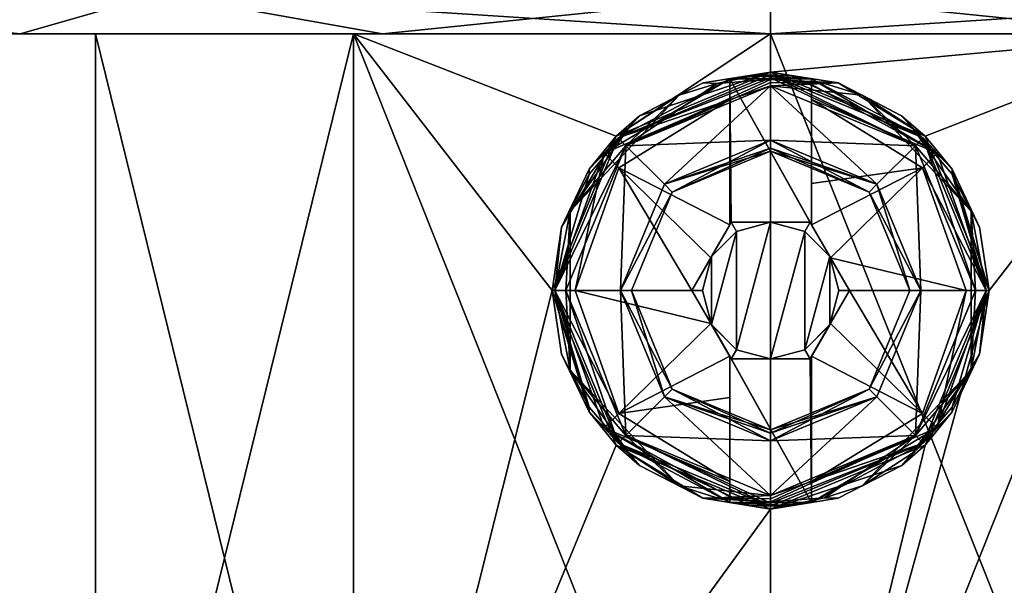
# Model space of a CAD drawing. Header units: metres. Extents: x -128 to 144, y -23 to 81.
# Tile 7 of 24: x -90 to -72, y 60 to 71. Entities that reach past the tile are written whole.
import ezdxf

# ---------------------------------------------------------------- set-up
doc = ezdxf.new("R2010")
doc.units = ezdxf.units.M
doc.layers.add('solid_AVA_2_0_CH', color=7, linetype='CONTINUOUS')

msp = doc.modelspace()

# ---------------------------------------------------------------- linework, layer by layer
at = {"layer": 'solid_AVA_2_0_CH'}
for points in [[(-97.195435, 71.032234, -20.695436), (-87.700287, 71.032234, -27.03989), (-95.940811, 70.300003, -19.450062)], [(-97.195435, 71.032234, 20.695436), (-95.940788, 70.300003, 19.450081), (-90.242393, 70.300003, 23.820089)], [(-87.700287, 71.032234, 27.03989), (-97.195435, 71.032234, 20.695436), (-90.242393, 70.300003, 23.820089)], [(-87.700287, 71.032234, -27.03989), (-90.242416, 70.300003, -23.820076), (-95.940811, 70.300003, -19.450062)], [(-87.700287, 71.032234, -27.03989), (-83.607521, 70.300003, -26.565639), (-90.242416, 70.300003, -23.820076)], [(-87.700287, 71.032234, 27.03989), (-90.242393, 70.300003, 23.820089), (-83.607491, 70.300003, 26.565647)], [(-87.700287, 71.032234, -27.03989), (-76.5, 71.032234, -29.267767), (-83.607521, 70.300003, -26.565639)], [(-87.700287, 71.032234, 27.03989), (-83.607491, 70.300003, 26.565647), (-76.5, 70.300003, 27.5)], [(-76.5, 71.032234, 29.267767), (-87.700287, 71.032234, 27.03989), (-76.5, 70.300003, 27.5)], [(-76.5, 71.032234, -29.267767), (-76.5, 70.300003, -27.5), (-83.607521, 70.300003, -26.565639)], [(-65.299713, 71.032234, -27.03989), (-69.392509, 70.300003, -26.565647), (-76.5, 70.300003, -27.5)], [(-65.299713, 71.032234, -27.03989), (-76.5, 70.300003, -27.5), (-76.5, 71.032234, -29.267767)], [(-76.5, 71.032234, 29.267767), (-76.5, 70.300003, 27.5), (-69.392479, 70.300003, 26.565639)], [(-65.299713, 71.032234, 27.03989), (-76.5, 71.032234, 29.267767), (-69.392479, 70.300003, 26.565639)], [(-95.940788, 70.300003, 19.450081), (-95.940811, 70.300003, -19.450062), (-90.242416, 70.300003, -23.820076)], [(-90.242393, 70.300003, 23.820089), (-95.940788, 70.300003, 19.450081), (-90.242416, 70.300003, -23.820076)], [(-88.863739, 70.300003, -4.017204), (-90.242416, 70.300003, -23.820076), (-83.607521, 70.300003, -26.565639)], [(-88.863739, 70.300003, -4.017204), (-90.242393, 70.300003, 23.820089), (-90.242416, 70.300003, -23.820076)], [(-84.141197, 70.300003, 10.517225), (-83.607491, 70.300003, 26.565647), (-90.242393, 70.300003, 23.820089)], [(-88.863739, 70.300003, 4.017204), (-84.141197, 70.300003, 10.517225), (-90.242393, 70.300003, 23.820089)], [(-88.863739, 70.300003, -4.017204), (-88.863739, 70.300003, 4.017204), (-90.242393, 70.300003, 23.820089)], [(-84.141197, 70.300003, -10.517225), (-84.141228, 51.099998, -10.517208), (-88.863739, 51.099998, -4.017215)], [(-88.863739, 70.300003, -4.017204), (-88.863739, 51.099998, -4.017215), (-88.863739, 51.099998, 4.017215)], [(-84.141197, 70.300003, -10.517225), (-88.863739, 51.099998, -4.017215), (-88.863739, 70.300003, -4.017204)], [(-88.863739, 70.300003, 4.017204), (-88.863739, 51.099998, 4.017215), (-84.141228, 51.099998, 10.517208)], [(-88.863739, 70.300003, -4.017204), (-88.863739, 51.099998, 4.017215), (-88.863739, 70.300003, 4.017204)], [(-88.863739, 70.300003, 4.017204), (-84.141228, 51.099998, 10.517208), (-84.141197, 70.300003, 10.517225)], [(-84.141197, 70.300003, -10.517225), (-88.863739, 70.300003, -4.017204), (-83.607521, 70.300003, -26.565639)], [(-84.141197, 70.300003, -10.517225), (-80.5, 65.599998, -12.369317), (-84.141228, 51.099998, -10.517208)], [(-84.141197, 70.300003, 10.517225), (-84.141228, 51.099998, 10.517208), (-76.5, 51.099998, 13)], [(-84.141197, 70.300003, 10.517225), (-76.5, 51.099998, 13), (-76.5, 70.300003, 13)], [(-84.141197, 70.300003, -10.517225), (-79.329147, 68.427711, -12.688417), (-80.5, 65.599998, -12.369317)], [(-84.141197, 70.300003, -10.517225), (-76.5, 70.300003, -13), (-79.329147, 68.427711, -12.688417)], [(-84.141197, 70.300003, -10.517225), (-83.607521, 70.300003, -26.565639), (-76.5, 70.300003, -27.5)], [(-84.141197, 70.300003, -10.517225), (-76.5, 70.300003, -27.5), (-76.5, 70.300003, -13)], [(-84.141197, 70.300003, 10.517225), (-76.5, 70.300003, 13), (-83.607491, 70.300003, 26.565647)], [(-76.5, 70.300003, 13), (-76.5, 70.300003, 27.5), (-83.607491, 70.300003, 26.565647)], [(-76.5, 70.300003, -13), (-76.5, 69.599998, -13), (-79.329147, 68.427711, -12.688417)], [(-68.858803, 70.300003, -10.517225), (-68.858772, 51.099998, -10.517208), (-76.5, 51.099998, -13)], [(-68.858803, 70.300003, -10.517225), (-76.5, 51.099998, -13), (-72.5, 65.599998, -12.369317)], [(-76.5, 70.300003, 13), (-76.5, 51.099998, 13), (-68.858772, 51.099998, 10.517208)], [(-76.5, 70.300003, 13), (-68.858772, 51.099998, 10.517208), (-68.858803, 70.300003, 10.517225)], [(-68.858803, 70.300003, -10.517225), (-73.670868, 68.427711, -12.68842), (-76.5, 69.599998, -13)], [(-68.858803, 70.300003, -10.517225), (-76.5, 69.599998, -13), (-76.5, 70.300003, -13)], [(-76.5, 70.300003, -13), (-76.5, 70.300003, -27.5), (-69.392509, 70.300003, -26.565647)], [(-68.858803, 70.300003, 10.517225), (-69.392479, 70.300003, 26.565639), (-76.5, 70.300003, 27.5)], [(-76.5, 70.300003, 13), (-68.858803, 70.300003, 10.517225), (-76.5, 70.300003, 27.5)], [(-68.858803, 70.300003, -10.517225), (-76.5, 70.300003, -13), (-69.392509, 70.300003, -26.565647)], [(-68.858803, 70.300003, -10.517225), (-72.5, 65.599998, -12.369317), (-73.670868, 68.427711, -12.68842)], [(-77.25, 69.478142, -12.051724), (-77.25, 69.098282, -12.535121), (-79.546722, 68.11396, -12.051724)], [(-77.25, 69.478142, -11.5), (-79.546722, 68.11396, -12.051724), (-79.293076, 68.393066, -10.9)], [(-77.25, 69.478142, -11.5), (-77.25, 69.478142, -12.051724), (-79.546722, 68.11396, -12.051724)], [(-79.329147, 68.427711, -12.688417), (-76.5, 69.599998, -13), (-78.899261, 68.800552, -8.324747)], [(-77.25, 69.478142, -11.5), (-79.293076, 68.393066, -10.9), (-76.5, 69.550003, -10.9)], [(-76.5, 69.491425, -10.758578), (-76.5, 69.550003, -10.9), (-79.293076, 68.393066, -10.9)], [(-76.5, 69.491425, -10.758578), (-79.293076, 68.393066, -10.9), (-76.5, 69.349998, -10.7)], [(-76.5, 69.410347, -8.69068), (-79.151093, 68.252205, -8.7), (-76.5, 69.465065, -8.663587)], [(-77.484413, 69.393005, -8.607477), (-76.5, 69.465065, -8.663587), (-79.151093, 68.252205, -8.7)], [(-76.5, 69.599998, -13), (-77.739014, 69.403267, -8.574532), (-78.899261, 68.800552, -8.324747)], [(-76.5, 69.599998, -13), (-76.5, 69.599998, -8.663588), (-77.739014, 69.403267, -8.574532)], [(-77.484413, 69.393005, -8.607477), (-77.739014, 69.403267, -8.574532), (-76.5, 69.599998, -8.663588)], [(-77.484413, 69.393005, -8.607477), (-76.5, 69.599998, -8.663588), (-76.5, 69.465065, -8.663587)], [(-76.876717, 69.531998, -11.5), (-77.25, 69.478142, -11.5), (-76.5, 69.550003, -10.9)], [(-75.75, 69.478142, -11.5), (-77.25, 69.478142, -11.5), (-76.876717, 69.531998, -11.5)], [(-77.25, 69.373535, -12.355234), (-77.25, 69.098282, -12.535121), (-77.25, 69.478142, -12.051724)], [(-77.25, 66.800964, -11.5), (-77.25, 69.478142, -12.051724), (-77.25, 69.478142, -11.5)], [(-77.25, 69.373535, -12.355234), (-77.25, 69.478142, -12.051724), (-77.25, 66.800964, -11.5)], [(-75.75, 66.800964, -11.5), (-77.25, 69.478142, -11.5), (-75.75, 69.478142, -11.5)], [(-77.25, 66.800964, -11.5), (-77.25, 69.478142, -11.5), (-77.221687, 66.849998, -11.5)], [(-75.778313, 66.849998, -11.5), (-77.221687, 66.849998, -11.5), (-77.25, 69.478142, -11.5)], [(-75.75, 66.800964, -11.5), (-75.778313, 66.849998, -11.5), (-77.25, 69.478142, -11.5)], [(-76.5, 69.550003, -11.5), (-76.876717, 69.531998, -11.5), (-76.5, 69.550003, -10.9)], [(-76.123283, 69.531998, -11.5), (-76.876717, 69.531998, -11.5), (-76.5, 69.550003, -11.5)], [(-75.75, 69.478142, -11.5), (-76.876717, 69.531998, -11.5), (-76.123283, 69.531998, -11.5)], [(-73.670868, 68.427711, -12.68842), (-75.260994, 69.403267, -8.574533), (-76.5, 69.599998, -8.663588)], [(-76.5, 69.465065, -8.663587), (-76.5, 69.599998, -8.663588), (-75.260994, 69.403267, -8.574533)], [(-76.5, 69.599998, -13), (-73.670868, 68.427711, -12.68842), (-76.5, 69.599998, -8.663588)], [(-73.706924, 68.393066, -10.9), (-76.5, 69.550003, -11.5), (-76.5, 69.550003, -10.9)], [(-73.706924, 68.393066, -10.9), (-76.5, 69.550003, -10.9), (-73.8489, 68.252205, -10.7)], [(-76.5, 69.491425, -10.758578), (-73.8489, 68.252205, -10.7), (-76.5, 69.550003, -10.9)], [(-76.123283, 69.531998, -11.5), (-76.5, 69.550003, -11.5), (-73.706924, 68.393066, -10.9)], [(-76.5, 69.491425, -10.758578), (-76.5, 69.349998, -10.7), (-73.8489, 68.252205, -10.7)], [(-76.5, 69.465065, -8.663587), (-75.260994, 69.403267, -8.574533), (-75.515488, 69.392982, -8.607466)], [(-76.5, 69.410347, -8.69068), (-76.5, 69.465065, -8.663587), (-75.515488, 69.392982, -8.607466)], [(-75.75, 69.478142, -11.5), (-76.123283, 69.531998, -11.5), (-73.706924, 68.393066, -10.9)], [(-75.75, 69.478142, -11.5), (-75.75, 69.098282, -12.535121), (-75.75, 67.560387, -12.841763)], [(-75.75, 69.373535, -12.355234), (-75.75, 69.098282, -12.535121), (-75.75, 69.478142, -11.5)], [(-75.75, 69.478142, -11.5), (-75.75, 67.560387, -12.841763), (-75.75, 66.800964, -12.928216)], [(-75.75, 66.800964, -11.5), (-75.75, 69.478142, -11.5), (-75.75, 66.800964, -12.928216)], [(-75.75, 69.478142, -12.051724), (-75.75, 69.478142, -11.5), (-73.706924, 68.393066, -10.9)], [(-73.453278, 68.11396, -12.051724), (-75.75, 69.478142, -12.051724), (-73.706924, 68.393066, -10.9)], [(-75.75, 69.373535, -12.355234), (-75.75, 69.478142, -11.5), (-75.75, 69.478142, -12.051724)], [(-75.75, 69.373535, -12.355234), (-75.75, 69.478142, -12.051724), (-73.453278, 68.11396, -12.051724)], [(-79.151093, 68.252213, -10.7), (-76.5, 69.349998, -10.7), (-79.293076, 68.393066, -10.9)], [(-76.5, 69.410347, -8.69068), (-76.5, 69.349998, -8.7), (-79.151093, 68.252205, -8.7)], [(-77.484413, 69.393005, -8.607477), (-79.151093, 68.252205, -8.7), (-78.175629, 69.176979, -8.5)], [(-76.5, 68.349998, -10.7), (-76.5, 69.349998, -10.7), (-79.151093, 68.252213, -10.7)], [(-78.44426, 67.54483, -8.7), (-79.151093, 68.252205, -8.7), (-76.5, 69.349998, -8.7)], [(-78.175629, 69.176979, -8.5), (-78.899261, 68.800552, -8.324747), (-77.739014, 69.403267, -8.574532)], [(-76.5, 68.349998, -8.7), (-78.44426, 67.54483, -8.7), (-76.5, 69.349998, -8.7)], [(-77.484413, 69.393005, -8.607477), (-78.175629, 69.176979, -8.5), (-77.739014, 69.403267, -8.574532)], [(-77.25, 69.373535, -12.355234), (-77.25, 66.800964, -11.5), (-77.25, 69.098282, -12.535121)], [(-76.5, 69.410347, -8.69068), (-75.515488, 69.392982, -8.607466), (-76.5, 69.349998, -8.7)], [(-75.515488, 69.392982, -8.607466), (-74.824371, 69.176979, -8.5), (-76.5, 69.349998, -8.7)], [(-73.848907, 68.252205, -8.7), (-76.5, 69.349998, -8.7), (-74.824371, 69.176979, -8.5)], [(-74.55574, 67.54483, -10.7), (-73.8489, 68.252205, -10.7), (-76.5, 69.349998, -10.7)], [(-76.5, 68.349998, -10.7), (-74.55574, 67.54483, -10.7), (-76.5, 69.349998, -10.7)], [(-76.5, 68.349998, -8.7), (-76.5, 69.349998, -8.7), (-73.848907, 68.252205, -8.7)], [(-75.75, 69.373535, -12.355234), (-73.453278, 68.11396, -12.051724), (-75.75, 69.098282, -12.535121)], [(-75.515488, 69.392982, -8.607466), (-75.260994, 69.403267, -8.574533), (-74.824371, 69.176979, -8.5)], [(-73.670868, 68.427711, -12.68842), (-74.100731, 68.800552, -8.324746), (-75.260994, 69.403267, -8.574533)], [(-74.824371, 69.176979, -8.5), (-75.260994, 69.403267, -8.574533), (-74.100731, 68.800552, -8.324746)], [(-79.096306, 68.576859, -8.265404), (-78.175629, 69.176979, -8.5), (-80.171776, 67.056213, -8.5)], [(-79.151093, 68.252205, -8.7), (-80.171776, 67.056213, -8.5), (-78.175629, 69.176979, -8.5)], [(-79.546722, 68.11396, -12.051724), (-77.25, 69.098282, -12.535121), (-79.282433, 67.849129, -12.535121)], [(-77.25, 66.800964, -12.928216), (-79.282433, 67.849129, -12.535121), (-77.25, 69.098282, -12.535121)], [(-79.096306, 68.576859, -8.265404), (-78.899261, 68.800552, -8.324747), (-78.175629, 69.176979, -8.5)], [(-77.25, 67.560387, -12.841763), (-77.25, 66.800964, -12.928216), (-77.25, 69.098282, -12.535121)], [(-77.25, 66.800964, -11.5), (-77.25, 67.560387, -12.841763), (-77.25, 69.098282, -12.535121)], [(-75.75, 67.560387, -12.841763), (-75.75, 69.098282, -12.535121), (-73.717567, 67.849129, -12.535121)], [(-73.453278, 68.11396, -12.051724), (-73.717567, 67.849129, -12.535121), (-75.75, 69.098282, -12.535121)], [(-74.824371, 69.176979, -8.5), (-74.100731, 68.800552, -8.324746), (-73.903687, 68.576851, -8.265402)], [(-72.828224, 67.056213, -8.5), (-74.824371, 69.176979, -8.5), (-73.903687, 68.576851, -8.265402)], [(-73.848907, 68.252205, -8.7), (-74.824371, 69.176979, -8.5), (-72.828224, 67.056213, -8.5)], [(-79.329147, 68.427711, -12.688417), (-78.899261, 68.800552, -8.324747), (-79.825317, 67.82312, -8)], [(-79.096306, 68.576859, -8.265404), (-79.825317, 67.82312, -8), (-78.899261, 68.800552, -8.324747)], [(-73.670868, 68.427711, -12.68842), (-73.174683, 67.82312, -8), (-74.100731, 68.800552, -8.324746)], [(-73.903687, 68.576851, -8.265402), (-74.100731, 68.800552, -8.324746), (-73.174683, 67.82312, -8)], [(-79.825317, 67.73185, -8), (-79.096306, 68.576859, -8.265404), (-80.171776, 67.056213, -8.5)], [(-79.825317, 67.73185, -8), (-79.825317, 67.82312, -8), (-79.096306, 68.576859, -8.265404)], [(-73.903687, 68.576851, -8.265402), (-73.174683, 67.82312, -8), (-73.174683, 67.73185, -8)], [(-72.828224, 67.056213, -8.5), (-73.903687, 68.576851, -8.265402), (-73.174683, 67.73185, -8)], [(-79.329147, 68.427711, -12.688417), (-80.5, 65.599998, -8), (-80.5, 65.599998, -12.369317)], [(-80.327614, 66.76162, -8), (-80.5, 65.599998, -8), (-79.329147, 68.427711, -12.688417)], [(-80.449997, 65.599998, -12.051724), (-80.449997, 65.599998, -10.9), (-79.293076, 68.393066, -10.9)], [(-79.151093, 68.252213, -10.7), (-79.293076, 68.393066, -10.9), (-80.449997, 65.599998, -10.9)], [(-79.546722, 68.11396, -12.051724), (-80.449997, 65.599998, -12.051724), (-79.293076, 68.393066, -10.9)], [(-80.327614, 66.76162, -8), (-79.329147, 68.427711, -12.688417), (-79.825317, 67.82312, -8)], [(-78.44426, 67.54483, -10.7), (-76.5, 68.349998, -10.7), (-79.151093, 68.252213, -10.7)], [(-76.5, 68.20858, -10.641421), (-76.5, 68.349998, -10.7), (-78.44426, 67.54483, -10.7)], [(-76.5, 68.349998, -8.7), (-78.303123, 67.403122, -8.9), (-78.44426, 67.54483, -8.7)], [(-76.5, 68.20858, -8.758578), (-78.303123, 67.403122, -8.9), (-76.5, 68.349998, -8.7)], [(-74.696877, 67.403122, -10.5), (-74.55574, 67.54483, -10.7), (-76.5, 68.349998, -10.7)], [(-76.5, 68.20858, -10.641421), (-74.696877, 67.403122, -10.5), (-76.5, 68.349998, -10.7)], [(-74.555725, 67.544815, -8.7), (-76.5, 68.349998, -8.7), (-73.848907, 68.252205, -8.7)], [(-76.5, 68.20858, -8.758578), (-76.5, 68.349998, -8.7), (-74.555725, 67.544815, -8.7)], [(-73.706924, 68.393066, -10.9), (-73.8489, 68.252205, -10.7), (-72.75, 65.599991, -10.7)], [(-73.706924, 68.393066, -10.9), (-72.75, 65.599991, -10.7), (-72.550003, 65.599998, -10.9)], [(-73.453278, 68.11396, -12.051724), (-73.706924, 68.393066, -10.9), (-72.550003, 65.599998, -10.9)], [(-73.670868, 68.427711, -12.68842), (-72.5, 65.599998, -12.369317), (-73.174683, 67.82312, -8)], [(-79.151093, 68.252213, -10.7), (-80.449997, 65.599998, -10.9), (-80.25, 65.600006, -10.7)], [(-79.25, 65.599998, -10.7), (-79.151093, 68.252213, -10.7), (-80.25, 65.600006, -10.7)], [(-80.25, 65.599998, -8.7), (-80.171776, 67.056213, -8.5), (-79.151093, 68.252205, -8.7)], [(-79.25, 65.600014, -8.7), (-80.25, 65.599998, -8.7), (-79.151093, 68.252205, -8.7)], [(-79.25, 65.599998, -10.7), (-78.44426, 67.54483, -10.7), (-79.151093, 68.252213, -10.7)], [(-78.44426, 67.54483, -8.7), (-79.25, 65.600014, -8.7), (-79.151093, 68.252205, -8.7)], [(-76.5, 68.20858, -10.641421), (-78.44426, 67.54483, -10.7), (-76.5, 68.150002, -10.5)], [(-76.5, 68.20858, -8.758578), (-76.5, 68.150002, -8.9), (-78.303123, 67.403122, -8.9)], [(-76.5, 68.20858, -10.641421), (-76.5, 68.150002, -10.5), (-74.696877, 67.403122, -10.5)], [(-76.5, 68.20858, -8.758578), (-74.555725, 67.544815, -8.7), (-76.5, 68.150002, -8.9)], [(-74.55574, 67.54483, -10.7), (-73.75, 65.600006, -10.7), (-73.8489, 68.252205, -10.7)], [(-73.75, 65.599991, -8.7), (-74.555725, 67.544815, -8.7), (-73.848907, 68.252205, -8.7)], [(-73.848907, 68.252205, -8.7), (-72.828224, 67.056213, -8.5), (-72.75, 65.599998, -8.7)], [(-73.75, 65.599991, -8.7), (-73.848907, 68.252205, -8.7), (-72.75, 65.599998, -8.7)], [(-73.75, 65.600006, -10.7), (-72.75, 65.599991, -10.7), (-73.8489, 68.252205, -10.7)], [(-79.546722, 68.11396, -12.051724), (-80.077774, 65.599998, -12.535121), (-80.449997, 65.599998, -12.051724)], [(-79.546722, 68.11396, -12.051724), (-79.282433, 67.849129, -12.535121), (-80.077774, 65.599998, -12.535121)], [(-76.5, 68.150002, -10.5), (-78.44426, 67.54483, -10.7), (-78.303123, 67.403122, -10.5)], [(-76.5, 68.150002, -8.9), (-76.5, 68.150002, -10.5), (-78.303123, 67.403122, -10.5)], [(-78.303123, 67.403122, -8.9), (-76.5, 68.150002, -8.9), (-78.303123, 67.403122, -10.5)], [(-74.696877, 67.403122, -8.9), (-76.5, 68.150002, -10.5), (-76.5, 68.150002, -8.9)], [(-74.696877, 67.403122, -8.9), (-74.696877, 67.403122, -10.5), (-76.5, 68.150002, -10.5)], [(-74.696877, 67.403122, -8.9), (-76.5, 68.150002, -8.9), (-74.555725, 67.544815, -8.7)], [(-72.550003, 65.599998, -12.051724), (-73.717567, 67.849129, -12.535121), (-73.453278, 68.11396, -12.051724)], [(-72.550003, 65.599998, -12.051724), (-73.453278, 68.11396, -12.051724), (-72.550003, 65.599998, -10.9)], [(-79.825317, 67.73185, -8), (-80.327614, 66.76162, -8), (-79.825317, 67.82312, -8)], [(-77.943375, 65.599998, -12.925397), (-80.077774, 65.599998, -12.535121), (-79.282433, 67.849129, -12.535121)], [(-77.596344, 66.20108, -12.944057), (-77.943375, 65.599998, -12.925397), (-79.282433, 67.849129, -12.535121)], [(-77.25, 66.800964, -12.928216), (-77.596344, 66.20108, -12.944057), (-79.282433, 67.849129, -12.535121)], [(-75.75, 66.800964, -12.928216), (-75.75, 67.560387, -12.841763), (-73.717567, 67.849129, -12.535121)], [(-75.403656, 66.20108, -12.944057), (-75.75, 66.800964, -12.928216), (-73.717567, 67.849129, -12.535121)], [(-75.403656, 66.20108, -12.944057), (-73.717567, 67.849129, -12.535121), (-72.922226, 65.599998, -12.535121)], [(-72.550003, 65.599998, -12.051724), (-72.922226, 65.599998, -12.535121), (-73.717567, 67.849129, -12.535121)], [(-72.672386, 66.76162, -8), (-73.174683, 67.82312, -8), (-72.5, 65.599998, -12.369317)], [(-73.174683, 67.73185, -8), (-73.174683, 67.82312, -8), (-72.672386, 66.76162, -8)], [(-80.449997, 65.599998, -8), (-80.327614, 66.76162, -8), (-79.825317, 67.73185, -8)], [(-80.449997, 65.599998, -8), (-79.825317, 67.73185, -8), (-80.171776, 67.056213, -8.5)], [(-73.174683, 67.73185, -8), (-72.672386, 66.76162, -8), (-72.5, 65.599998, -8)], [(-72.550003, 65.599998, -8), (-73.174683, 67.73185, -8), (-72.5, 65.599998, -8)], [(-72.550003, 65.599998, -8), (-72.828224, 67.056213, -8.5), (-73.174683, 67.73185, -8)], [(-78.303123, 67.403122, -10.5), (-78.44426, 67.54483, -10.7), (-79.25, 65.599998, -10.7)], [(-78.44426, 67.54483, -8.7), (-78.303123, 67.403122, -8.9), (-79.25, 65.600014, -8.7)], [(-77.25, 66.800964, -11.5), (-77.25, 66.800964, -12.928216), (-77.25, 67.560387, -12.841763)], [(-73.949997, 65.599998, -10.5), (-74.55574, 67.54483, -10.7), (-74.696877, 67.403122, -10.5)], [(-74.696877, 67.403122, -8.9), (-74.555725, 67.544815, -8.7), (-73.75, 65.599991, -8.7)], [(-73.949997, 65.599998, -10.5), (-73.75, 65.600006, -10.7), (-74.55574, 67.54483, -10.7)], [(-78.303123, 67.403122, -10.5), (-79.25, 65.599998, -10.7), (-79.050003, 65.599998, -10.5)], [(-79.25, 65.600014, -8.7), (-78.303123, 67.403122, -8.9), (-79.050003, 65.599998, -8.9)], [(-78.303123, 67.403122, -8.9), (-78.303123, 67.403122, -10.5), (-79.050003, 65.599998, -10.5)], [(-79.050003, 65.599998, -8.9), (-78.303123, 67.403122, -8.9), (-79.050003, 65.599998, -10.5)], [(-74.696877, 67.403122, -8.9), (-73.75, 65.599991, -8.7), (-73.949997, 65.599998, -8.9)], [(-73.949997, 65.599998, -8.9), (-73.949997, 65.599998, -10.5), (-74.696877, 67.403122, -10.5)], [(-74.696877, 67.403122, -8.9), (-73.949997, 65.599998, -8.9), (-74.696877, 67.403122, -10.5)], [(-80.449997, 65.599998, -8), (-80.171776, 67.056213, -8.5), (-80.171776, 64.143784, -8.5)], [(-80.25, 65.599998, -8.7), (-80.171776, 64.143784, -8.5), (-80.171776, 67.056213, -8.5)], [(-72.550003, 65.599998, -8), (-72.828224, 64.143784, -8.5), (-72.828224, 67.056213, -8.5)], [(-72.75, 65.599998, -8.7), (-72.828224, 67.056213, -8.5), (-72.828224, 64.143784, -8.5)], [(-80.449997, 65.599998, -8), (-80.5, 65.599998, -8), (-80.327614, 66.76162, -8)], [(-77.221687, 66.849998, -9.5), (-77.582535, 66.224998, -9.5), (-77.943375, 65.599998, -12.925397)], [(-77.221687, 66.849998, -9.5), (-77.943375, 65.599998, -12.925397), (-77.25, 66.800964, -11.5)], [(-77.25, 66.800964, -12.928216), (-77.943375, 65.599998, -12.925397), (-77.596344, 66.20108, -12.944057)], [(-77.25, 66.800964, -11.5), (-77.943375, 65.599998, -12.925397), (-77.25, 66.800964, -12.928216)], [(-77.221687, 66.849998, -9.5), (-77.125, 66.682533, -9.5), (-77.582535, 66.224998, -9.5)], [(-77.221687, 66.849998, -9.5), (-77.25, 66.800964, -11.5), (-77.221687, 66.849998, -11.5)], [(-77.221687, 66.849998, -9.5), (-76.5, 66.849998, -9.5), (-77.125, 66.682533, -9.5)], [(-77.221687, 66.849998, -9.5), (-77.221687, 66.849998, -11.5), (-76.5, 66.849998, -9.5)], [(-75.778313, 66.849998, -9.5), (-76.5, 66.849998, -9.5), (-77.221687, 66.849998, -11.5)], [(-75.778313, 66.849998, -9.5), (-77.221687, 66.849998, -11.5), (-75.778313, 66.849998, -11.5)], [(-77.125, 66.682533, -9.5), (-76.5, 66.849998, -9.5), (-77.123962, 66.683128, -8.641086)], [(-77.12397, 64.516876, -8.641086), (-76.5, 66.849998, -8.663587), (-76.5, 64.349998, -8.663587)], [(-77.123962, 66.683128, -8.641086), (-76.5, 66.849998, -8.663587), (-77.12397, 64.516876, -8.641086)], [(-77.123962, 66.683128, -8.641086), (-76.5, 66.849998, -9.5), (-76.5, 66.849998, -8.663587)], [(-76.5, 64.349998, -8.663587), (-76.5, 66.849998, -8.663587), (-75.876038, 66.683128, -8.641086)], [(-75.875, 66.682533, -9.5), (-75.876038, 66.683128, -8.641086), (-76.5, 66.849998, -8.663587)], [(-76.5, 66.849998, -9.5), (-75.875, 66.682533, -9.5), (-76.5, 66.849998, -8.663587)], [(-75.778313, 66.849998, -9.5), (-75.875, 66.682533, -9.5), (-76.5, 66.849998, -9.5)], [(-75.778313, 66.849998, -9.5), (-75.417465, 66.224998, -9.5), (-75.875, 66.682533, -9.5)], [(-75.778313, 66.849998, -9.5), (-75.778313, 66.849998, -11.5), (-75.417465, 66.224998, -9.5)], [(-75.056625, 65.599998, -9.5), (-75.417465, 66.224998, -9.5), (-75.778313, 66.849998, -11.5)], [(-75.75, 66.800964, -11.5), (-75.056625, 65.599998, -9.5), (-75.778313, 66.849998, -11.5)], [(-75.056625, 65.599998, -12.925397), (-75.75, 66.800964, -12.928216), (-75.403656, 66.20108, -12.944057)], [(-75.75, 66.800964, -11.5), (-75.75, 66.800964, -12.928216), (-75.056625, 65.599998, -12.925397)], [(-75.75, 66.800964, -11.5), (-75.056625, 65.599998, -12.925397), (-75.056625, 65.599998, -9.5)], [(-72.672386, 66.76162, -8), (-72.5, 65.599998, -12.369317), (-72.5, 65.599998, -8)], [(-77.123962, 66.683128, -8.641086), (-77.12397, 64.516876, -8.641086), (-77.583122, 64.976021, -8.595616)], [(-77.123962, 66.683128, -8.641086), (-77.583122, 64.976021, -8.595616), (-77.583122, 66.223984, -8.595616)], [(-77.125, 66.682533, -9.5), (-77.123962, 66.683128, -8.641086), (-77.583122, 66.223984, -8.595616)], [(-77.582535, 66.224998, -9.5), (-77.125, 66.682533, -9.5), (-77.583122, 66.223984, -8.595616)], [(-76.5, 64.349998, -8.663587), (-75.876038, 66.683128, -8.641086), (-75.876045, 64.516869, -8.641087)], [(-75.876045, 64.516869, -8.641087), (-75.876038, 66.683128, -8.641086), (-75.416878, 66.223984, -8.595616)], [(-75.417465, 66.224998, -9.5), (-75.416878, 66.223984, -8.595616), (-75.876038, 66.683128, -8.641086)], [(-75.875, 66.682533, -9.5), (-75.417465, 66.224998, -9.5), (-75.876038, 66.683128, -8.641086)], [(-77.943375, 65.599998, -9.5), (-77.943375, 65.599998, -12.925397), (-77.582535, 66.224998, -9.5)], [(-77.943375, 65.599998, -9.5), (-77.582535, 66.224998, -9.5), (-77.75, 65.599998, -9.5)], [(-77.75, 65.599998, -9.5), (-77.582535, 66.224998, -9.5), (-77.583122, 66.223984, -8.595616)], [(-77.75, 65.599998, -9.5), (-77.583122, 66.223984, -8.595616), (-77.583122, 64.976021, -8.595616)], [(-75.876045, 64.516869, -8.641087), (-75.416878, 66.223984, -8.595616), (-75.416885, 64.976013, -8.595616)], [(-75.417465, 66.224998, -9.5), (-75.25, 65.599998, -9.5), (-75.416878, 66.223984, -8.595616)], [(-75.056625, 65.599998, -9.5), (-75.25, 65.599998, -9.5), (-75.417465, 66.224998, -9.5)], [(-75.25, 65.599998, -9.5), (-75.416885, 64.976013, -8.595616), (-75.416878, 66.223984, -8.595616)], [(-75.056625, 65.599998, -12.925397), (-75.403656, 66.20108, -12.944057), (-72.922226, 65.599998, -12.535121)], [(-79.329147, 62.772293, -12.688416), (-84.141228, 51.099998, -10.517208), (-80.5, 65.599998, -12.369317)], [(-80.5, 65.599998, -12.369317), (-80.327614, 64.438377, -8), (-79.825317, 63.376877, -8)], [(-79.329147, 62.772293, -12.688416), (-80.5, 65.599998, -12.369317), (-79.825317, 63.376877, -8)], [(-80.5, 65.599998, -12.369317), (-80.5, 65.599998, -8), (-80.327614, 64.438377, -8)], [(-79.825317, 63.468151, -8), (-80.327614, 64.438377, -8), (-80.5, 65.599998, -8)], [(-80.449997, 65.599998, -8), (-79.825317, 63.468151, -8), (-80.5, 65.599998, -8)], [(-80.25, 65.600006, -10.7), (-80.449997, 65.599998, -10.9), (-79.293076, 62.806931, -10.9)], [(-80.449997, 65.599998, -12.051724), (-80.077774, 65.599998, -12.535121), (-79.282433, 63.350872, -12.535121)], [(-80.449997, 65.599998, -12.051724), (-79.282433, 63.350872, -12.535121), (-79.546722, 63.08604, -12.051724)], [(-80.449997, 65.599998, -8), (-80.171776, 64.143784, -8.5), (-79.825317, 63.468151, -8)], [(-79.546722, 63.08604, -12.051724), (-79.293076, 62.806931, -10.9), (-80.449997, 65.599998, -10.9)], [(-80.449997, 65.599998, -12.051724), (-79.546722, 63.08604, -12.051724), (-80.449997, 65.599998, -10.9)], [(-79.25, 65.600014, -8.7), (-79.151093, 62.947792, -8.7), (-80.25, 65.599998, -8.7)], [(-80.25, 65.600006, -10.7), (-79.293076, 62.806931, -10.9), (-79.1511, 62.9478, -10.7)], [(-79.25, 65.599998, -10.7), (-80.25, 65.600006, -10.7), (-79.1511, 62.9478, -10.7)], [(-79.151093, 62.947792, -8.7), (-80.171776, 64.143784, -8.5), (-80.25, 65.599998, -8.7)], [(-77.596344, 64.998917, -12.944057), (-79.282433, 63.350872, -12.535121), (-80.077774, 65.599998, -12.535121)], [(-77.943375, 65.599998, -12.925397), (-77.596344, 64.998917, -12.944057), (-80.077774, 65.599998, -12.535121)], [(-79.25, 65.600014, -8.7), (-79.050003, 65.599998, -8.9), (-78.303123, 63.796883, -8.9)], [(-79.25, 65.600014, -8.7), (-78.303123, 63.796883, -8.9), (-78.444275, 63.655186, -8.7)], [(-79.25, 65.600014, -8.7), (-78.444275, 63.655186, -8.7), (-79.151093, 62.947792, -8.7)], [(-78.44426, 63.65517, -10.7), (-79.25, 65.599998, -10.7), (-79.1511, 62.9478, -10.7)], [(-79.050003, 65.599998, -10.5), (-79.25, 65.599998, -10.7), (-78.44426, 63.65517, -10.7)], [(-79.050003, 65.599998, -10.5), (-78.44426, 63.65517, -10.7), (-78.303123, 63.796883, -10.5)], [(-79.050003, 65.599998, -8.9), (-79.050003, 65.599998, -10.5), (-78.303123, 63.796883, -10.5)], [(-78.303123, 63.796883, -8.9), (-79.050003, 65.599998, -8.9), (-78.303123, 63.796883, -10.5)], [(-77.943375, 65.599998, -12.925397), (-77.25, 64.39904, -12.928216), (-77.596344, 64.998917, -12.944057)], [(-77.25, 64.39904, -11.5), (-77.25, 64.39904, -12.928216), (-77.943375, 65.599998, -12.925397)], [(-77.25, 64.39904, -11.5), (-77.943375, 65.599998, -12.925397), (-77.943375, 65.599998, -9.5)], [(-77.943375, 65.599998, -9.5), (-77.75, 65.599998, -9.5), (-77.582535, 64.974998, -9.5)], [(-77.221687, 64.349998, -11.5), (-77.943375, 65.599998, -9.5), (-77.582535, 64.974998, -9.5)], [(-77.25, 64.39904, -11.5), (-77.943375, 65.599998, -9.5), (-77.221687, 64.349998, -11.5)], [(-77.582535, 64.974998, -9.5), (-77.75, 65.599998, -9.5), (-77.583122, 64.976021, -8.595616)], [(-72.5, 65.599998, -12.369317), (-76.5, 51.099998, -13), (-73.670853, 62.772289, -12.688417)], [(-75.778313, 64.349998, -9.5), (-75.417465, 64.974998, -9.5), (-75.056625, 65.599998, -12.925397)], [(-75.778313, 64.349998, -9.5), (-75.056625, 65.599998, -12.925397), (-75.75, 64.39904, -11.5)], [(-75.75, 64.39904, -12.928216), (-75.056625, 65.599998, -12.925397), (-75.403656, 64.998917, -12.944057)], [(-75.75, 64.39904, -11.5), (-75.056625, 65.599998, -12.925397), (-75.75, 64.39904, -12.928216)], [(-75.056625, 65.599998, -9.5), (-75.056625, 65.599998, -12.925397), (-75.417465, 64.974998, -9.5)], [(-75.25, 65.599998, -9.5), (-75.417465, 64.974998, -9.5), (-75.416885, 64.976013, -8.595616)], [(-75.056625, 65.599998, -9.5), (-75.417465, 64.974998, -9.5), (-75.25, 65.599998, -9.5)], [(-75.403656, 64.998917, -12.944057), (-75.056625, 65.599998, -12.925397), (-73.717567, 63.350872, -12.535121)], [(-75.056625, 65.599998, -12.925397), (-72.922226, 65.599998, -12.535121), (-73.717567, 63.350872, -12.535121)], [(-74.696877, 63.796883, -10.5), (-74.55574, 63.655174, -10.7), (-73.75, 65.600006, -10.7)], [(-74.696877, 63.796883, -10.5), (-73.75, 65.600006, -10.7), (-73.949997, 65.599998, -10.5)], [(-73.949997, 65.599998, -8.9), (-73.75, 65.599991, -8.7), (-74.696877, 63.796883, -8.9)], [(-74.696877, 63.796883, -8.9), (-74.696877, 63.796883, -10.5), (-73.949997, 65.599998, -10.5)], [(-73.949997, 65.599998, -8.9), (-74.696877, 63.796883, -8.9), (-73.949997, 65.599998, -10.5)], [(-74.696877, 63.796883, -8.9), (-73.75, 65.599991, -8.7), (-74.55574, 63.65517, -8.7)], [(-73.75, 65.600006, -10.7), (-74.55574, 63.655174, -10.7), (-73.848907, 62.947792, -10.7)], [(-74.55574, 63.65517, -8.7), (-73.75, 65.599991, -8.7), (-73.848907, 62.947792, -8.7)], [(-73.75, 65.600006, -10.7), (-73.848907, 62.947792, -10.7), (-72.75, 65.599991, -10.7)], [(-72.75, 65.599998, -8.7), (-72.828224, 64.143784, -8.5), (-73.848907, 62.947792, -8.7)], [(-72.550003, 65.599998, -10.9), (-72.75, 65.599991, -10.7), (-73.848907, 62.947792, -10.7)], [(-72.550003, 65.599998, -10.9), (-73.848907, 62.947792, -10.7), (-73.706924, 62.806931, -10.9)], [(-73.75, 65.599991, -8.7), (-72.75, 65.599998, -8.7), (-73.848907, 62.947792, -8.7)], [(-73.453278, 63.08604, -12.051724), (-73.717567, 63.350872, -12.535121), (-72.922226, 65.599998, -12.535121)], [(-72.550003, 65.599998, -12.051724), (-72.550003, 65.599998, -10.9), (-73.706924, 62.806931, -10.9)], [(-73.453278, 63.08604, -12.051724), (-72.550003, 65.599998, -12.051724), (-73.706924, 62.806931, -10.9)], [(-72.5, 65.599998, -8), (-72.5, 65.599998, -12.369317), (-73.670853, 62.772289, -12.688417)], [(-72.672386, 64.438377, -8), (-72.5, 65.599998, -8), (-73.670853, 62.772289, -12.688417)], [(-73.453278, 63.08604, -12.051724), (-72.922226, 65.599998, -12.535121), (-72.550003, 65.599998, -12.051724)], [(-72.550003, 65.599998, -8), (-72.672386, 64.438377, -8), (-73.174683, 63.468151, -8)], [(-72.550003, 65.599998, -8), (-73.174683, 63.468151, -8), (-72.828224, 64.143784, -8.5)], [(-72.550003, 65.599998, -8), (-72.5, 65.599998, -8), (-72.672386, 64.438377, -8)], [(-77.596344, 64.998917, -12.944057), (-77.25, 64.39904, -12.928216), (-79.282433, 63.350872, -12.535121)], [(-77.582535, 64.974998, -9.5), (-77.583122, 64.976021, -8.595616), (-77.12397, 64.516876, -8.641086)], [(-77.125, 64.517471, -9.5), (-77.582535, 64.974998, -9.5), (-77.12397, 64.516876, -8.641086)], [(-77.221687, 64.349998, -9.5), (-77.582535, 64.974998, -9.5), (-77.125, 64.517471, -9.5)], [(-77.221687, 64.349998, -11.5), (-77.582535, 64.974998, -9.5), (-77.221687, 64.349998, -9.5)], [(-75.875, 64.517471, -9.5), (-75.876045, 64.516869, -8.641087), (-75.416885, 64.976013, -8.595616)], [(-75.417465, 64.974998, -9.5), (-75.875, 64.517471, -9.5), (-75.416885, 64.976013, -8.595616)], [(-75.778313, 64.349998, -9.5), (-75.875, 64.517471, -9.5), (-75.417465, 64.974998, -9.5)], [(-75.75, 64.39904, -12.928216), (-75.403656, 64.998917, -12.944057), (-73.717567, 63.350872, -12.535121)], [(-79.825317, 63.468151, -8), (-79.825317, 63.376877, -8), (-80.327614, 64.438377, -8)], [(-77.25, 64.39904, -12.928216), (-77.25, 63.639984, -12.841815), (-79.282433, 63.350872, -12.535121)], [(-77.25, 61.721855, -11.5), (-77.25, 63.639984, -12.841815), (-77.25, 64.39904, -12.928216)], [(-77.25, 64.39904, -11.5), (-77.25, 61.721855, -11.5), (-77.25, 64.39904, -12.928216)], [(-77.25, 64.39904, -11.5), (-75.75, 61.721855, -11.5), (-77.25, 61.721855, -11.5)], [(-77.25, 64.39904, -11.5), (-77.221687, 64.349998, -11.5), (-75.75, 61.721855, -11.5)], [(-77.221687, 64.349998, -9.5), (-77.125, 64.517471, -9.5), (-76.5, 64.349998, -9.5)], [(-77.125, 64.517471, -9.5), (-76.5, 64.349998, -8.663587), (-76.5, 64.349998, -9.5)], [(-77.125, 64.517471, -9.5), (-77.12397, 64.516876, -8.641086), (-76.5, 64.349998, -8.663587)], [(-75.875, 64.517471, -9.5), (-76.5, 64.349998, -9.5), (-75.876045, 64.516869, -8.641087)], [(-75.778313, 64.349998, -9.5), (-76.5, 64.349998, -9.5), (-75.875, 64.517471, -9.5)], [(-76.5, 64.349998, -9.5), (-76.5, 64.349998, -8.663587), (-75.876045, 64.516869, -8.641087)], [(-75.75, 64.39904, -11.5), (-75.75, 61.721855, -11.5), (-75.778313, 64.349998, -11.5)], [(-75.778313, 64.349998, -9.5), (-75.75, 64.39904, -11.5), (-75.778313, 64.349998, -11.5)], [(-75.75, 64.39904, -12.928216), (-73.717567, 63.350872, -12.535121), (-75.75, 62.101715, -12.535121)], [(-75.75, 63.639984, -12.841815), (-75.75, 64.39904, -12.928216), (-75.75, 62.101715, -12.535121)], [(-75.75, 64.39904, -11.5), (-75.75, 63.639984, -12.841815), (-75.75, 62.101715, -12.535121)], [(-75.75, 61.826466, -12.355234), (-75.75, 64.39904, -11.5), (-75.75, 62.101715, -12.535121)], [(-75.75, 64.39904, -11.5), (-75.75, 64.39904, -12.928216), (-75.75, 63.639984, -12.841815)], [(-75.75, 64.39904, -11.5), (-75.75, 61.721855, -12.051724), (-75.75, 61.721855, -11.5)], [(-75.75, 61.826466, -12.355234), (-75.75, 61.721855, -12.051724), (-75.75, 64.39904, -11.5)], [(-72.672386, 64.438377, -8), (-73.670853, 62.772289, -12.688417), (-73.174683, 63.376877, -8)], [(-73.174683, 63.468151, -8), (-72.672386, 64.438377, -8), (-73.174683, 63.376877, -8)], [(-77.221687, 64.349998, -11.5), (-75.778313, 64.349998, -11.5), (-75.75, 61.721855, -11.5)], [(-77.221687, 64.349998, -9.5), (-76.5, 64.349998, -9.5), (-75.778313, 64.349998, -11.5)], [(-77.221687, 64.349998, -11.5), (-77.221687, 64.349998, -9.5), (-75.778313, 64.349998, -11.5)], [(-75.778313, 64.349998, -9.5), (-75.778313, 64.349998, -11.5), (-76.5, 64.349998, -9.5)], [(-80.171776, 64.143784, -8.5), (-79.09639, 62.623211, -8.265379), (-79.825317, 63.468151, -8)], [(-80.171776, 64.143784, -8.5), (-78.175629, 62.023022, -8.5), (-79.09639, 62.623211, -8.265379)], [(-79.151093, 62.947792, -8.7), (-78.175629, 62.023022, -8.5), (-80.171776, 64.143784, -8.5)], [(-73.90361, 62.623211, -8.265379), (-74.824371, 62.023022, -8.5), (-72.828224, 64.143784, -8.5)], [(-73.848907, 62.947792, -8.7), (-72.828224, 64.143784, -8.5), (-74.824371, 62.023022, -8.5)], [(-73.174683, 63.468151, -8), (-73.90361, 62.623211, -8.265379), (-72.828224, 64.143784, -8.5)], [(-78.444275, 63.655186, -8.7), (-78.303123, 63.796883, -8.9), (-76.5, 63.049999, -8.9)], [(-78.303123, 63.796883, -10.5), (-78.44426, 63.65517, -10.7), (-76.5, 62.849998, -10.7)], [(-76.5, 62.991421, -10.641421), (-78.303123, 63.796883, -10.5), (-76.5, 62.849998, -10.7)], [(-78.303123, 63.796883, -8.9), (-76.5, 63.049999, -10.5), (-76.5, 63.049999, -8.9)], [(-78.303123, 63.796883, -8.9), (-78.303123, 63.796883, -10.5), (-76.5, 63.049999, -10.5)], [(-76.5, 62.991421, -10.641421), (-76.5, 63.049999, -10.5), (-78.303123, 63.796883, -10.5)], [(-74.696877, 63.796883, -10.5), (-76.5, 63.049999, -10.5), (-74.55574, 63.655174, -10.7)], [(-74.696877, 63.796883, -10.5), (-76.5, 63.049999, -8.9), (-76.5, 63.049999, -10.5)], [(-74.696877, 63.796883, -8.9), (-76.5, 63.049999, -8.9), (-74.696877, 63.796883, -10.5)], [(-76.5, 62.991421, -8.758578), (-76.5, 63.049999, -8.9), (-74.696877, 63.796883, -8.9)], [(-74.696877, 63.796883, -8.9), (-74.55574, 63.65517, -8.7), (-76.5, 62.849998, -8.7)], [(-76.5, 62.991421, -8.758578), (-74.696877, 63.796883, -8.9), (-76.5, 62.849998, -8.7)], [(-77.25, 63.639984, -12.841815), (-77.25, 62.101715, -12.535121), (-79.282433, 63.350872, -12.535121)], [(-78.44426, 63.65517, -10.7), (-79.1511, 62.9478, -10.7), (-76.5, 61.849998, -10.7)], [(-78.444275, 63.655186, -8.7), (-76.5, 62.849998, -8.7), (-79.151093, 62.947792, -8.7)], [(-76.5, 62.991421, -8.758578), (-78.444275, 63.655186, -8.7), (-76.5, 63.049999, -8.9)], [(-76.5, 62.991421, -8.758578), (-76.5, 62.849998, -8.7), (-78.444275, 63.655186, -8.7)], [(-78.44426, 63.65517, -10.7), (-76.5, 61.849998, -10.7), (-76.5, 62.849998, -10.7)], [(-77.25, 61.721855, -11.5), (-77.25, 62.101715, -12.535121), (-77.25, 63.639984, -12.841815)], [(-74.55574, 63.655174, -10.7), (-76.5, 62.849998, -10.7), (-73.848907, 62.947792, -10.7)], [(-76.5, 62.991421, -10.641421), (-76.5, 62.849998, -10.7), (-74.55574, 63.655174, -10.7)], [(-76.5, 62.991421, -10.641421), (-74.55574, 63.655174, -10.7), (-76.5, 63.049999, -10.5)], [(-74.55574, 63.65517, -8.7), (-73.848907, 62.947792, -8.7), (-76.5, 61.849998, -8.7)], [(-74.55574, 63.65517, -8.7), (-76.5, 61.849998, -8.7), (-76.5, 62.849998, -8.7)], [(-79.09639, 62.623211, -8.265379), (-79.825317, 63.376877, -8), (-79.825317, 63.468151, -8)], [(-79.329147, 62.772293, -12.688416), (-79.825317, 63.376877, -8), (-78.899612, 62.399708, -8.324647)], [(-79.09639, 62.623211, -8.265379), (-78.899612, 62.399708, -8.324647), (-79.825317, 63.376877, -8)], [(-79.546722, 63.08604, -12.051724), (-79.282433, 63.350872, -12.535121), (-77.25, 62.101715, -12.535121)], [(-73.453278, 63.08604, -12.051724), (-75.75, 62.101715, -12.535121), (-73.717567, 63.350872, -12.535121)], [(-73.670853, 62.772289, -12.688417), (-74.100388, 62.399708, -8.324647), (-73.174683, 63.376877, -8)], [(-73.90361, 62.623211, -8.265379), (-73.174683, 63.376877, -8), (-74.100388, 62.399708, -8.324647)], [(-73.174683, 63.468151, -8), (-73.174683, 63.376877, -8), (-73.90361, 62.623211, -8.265379)], [(-77.25, 61.826466, -12.355234), (-79.546722, 63.08604, -12.051724), (-77.25, 62.101715, -12.535121)], [(-79.546722, 63.08604, -12.051724), (-77.25, 61.721855, -12.051724), (-79.293076, 62.806931, -10.9)], [(-77.25, 61.826466, -12.355234), (-77.25, 61.721855, -12.051724), (-79.546722, 63.08604, -12.051724)], [(-79.1511, 62.9478, -10.7), (-79.293076, 62.806931, -10.9), (-76.5, 61.650002, -10.9)], [(-76.5, 61.70858, -10.758578), (-79.1511, 62.9478, -10.7), (-76.5, 61.650002, -10.9)], [(-76.5, 61.70858, -10.758578), (-76.5, 61.849998, -10.7), (-79.1511, 62.9478, -10.7)], [(-76.5, 61.849998, -8.7), (-78.175629, 62.023022, -8.5), (-79.151093, 62.947792, -8.7)], [(-76.5, 62.849998, -8.7), (-76.5, 61.849998, -8.7), (-79.151093, 62.947792, -8.7)], [(-76.5, 62.849998, -10.7), (-76.5, 61.849998, -10.7), (-73.848907, 62.947792, -10.7)], [(-73.706924, 62.806931, -10.9), (-73.848907, 62.947792, -10.7), (-76.5, 61.849998, -10.7)], [(-76.5, 61.789658, -8.69068), (-76.5, 61.849998, -8.7), (-73.848907, 62.947792, -8.7)], [(-76.5, 61.734936, -8.663587), (-76.5, 61.789658, -8.69068), (-73.848907, 62.947792, -8.7)], [(-75.515488, 61.807014, -8.607466), (-76.5, 61.734936, -8.663587), (-73.848907, 62.947792, -8.7)], [(-75.75, 61.721855, -12.051724), (-75.75, 62.101715, -12.535121), (-73.453278, 63.08604, -12.051724)], [(-75.75, 61.721855, -11.5), (-73.453278, 63.08604, -12.051724), (-73.706924, 62.806931, -10.9)], [(-75.75, 61.721855, -11.5), (-75.75, 61.721855, -12.051724), (-73.453278, 63.08604, -12.051724)], [(-75.515488, 61.807014, -8.607466), (-73.848907, 62.947792, -8.7), (-74.824371, 62.023022, -8.5)], [(-76.5, 61.599998, -13), (-84.141228, 51.099998, -10.517208), (-79.329147, 62.772293, -12.688416)], [(-79.329147, 62.772293, -12.688416), (-77.739204, 61.796795, -8.574504), (-76.5, 61.599998, -8.663588)], [(-76.5, 61.599998, -13), (-79.329147, 62.772293, -12.688416), (-76.5, 61.599998, -8.663588)], [(-79.329147, 62.772293, -12.688416), (-78.899612, 62.399708, -8.324647), (-77.739204, 61.796795, -8.574504)], [(-76.5, 61.650002, -11.5), (-76.5, 61.650002, -10.9), (-79.293076, 62.806931, -10.9)], [(-76.876717, 61.668007, -11.5), (-76.5, 61.650002, -11.5), (-79.293076, 62.806931, -10.9)], [(-77.25, 61.721855, -11.5), (-76.876717, 61.668007, -11.5), (-79.293076, 62.806931, -10.9)], [(-77.25, 61.721855, -12.051724), (-77.25, 61.721855, -11.5), (-79.293076, 62.806931, -10.9)], [(-75.75, 61.721855, -11.5), (-73.706924, 62.806931, -10.9), (-76.5, 61.650002, -10.9)], [(-76.5, 61.70858, -10.758578), (-76.5, 61.650002, -10.9), (-73.706924, 62.806931, -10.9)], [(-76.5, 61.70858, -10.758578), (-73.706924, 62.806931, -10.9), (-76.5, 61.849998, -10.7)], [(-73.670853, 62.772289, -12.688417), (-76.5, 51.099998, -13), (-76.5, 61.599998, -13)], [(-73.670853, 62.772289, -12.688417), (-76.5, 61.599998, -13), (-74.100388, 62.399708, -8.324647)], [(-78.175629, 62.023022, -8.5), (-78.899612, 62.399708, -8.324647), (-79.09639, 62.623211, -8.265379)], [(-73.90361, 62.623211, -8.265379), (-74.100388, 62.399708, -8.324647), (-74.824371, 62.023022, -8.5)], [(-78.175629, 62.023022, -8.5), (-77.739204, 61.796795, -8.574504), (-78.899612, 62.399708, -8.324647)], [(-76.5, 61.599998, -13), (-75.260803, 61.796791, -8.574506), (-74.100388, 62.399708, -8.324647)], [(-74.824371, 62.023022, -8.5), (-74.100388, 62.399708, -8.324647), (-75.260803, 61.796791, -8.574506)], [(-77.25, 61.826466, -12.355234), (-77.25, 62.101715, -12.535121), (-77.25, 61.721855, -11.5)], [(-75.75, 61.826466, -12.355234), (-75.75, 62.101715, -12.535121), (-75.75, 61.721855, -12.051724)], [(-77.484413, 61.806995, -8.607477), (-77.739204, 61.796795, -8.574504), (-78.175629, 62.023022, -8.5)], [(-77.484413, 61.806995, -8.607477), (-78.175629, 62.023022, -8.5), (-76.5, 61.849998, -8.7)], [(-75.515488, 61.807014, -8.607466), (-74.824371, 62.023022, -8.5), (-75.260803, 61.796791, -8.574506)], [(-77.484413, 61.806995, -8.607477), (-76.5, 61.734936, -8.663587), (-77.739204, 61.796795, -8.574504)], [(-76.5, 61.734936, -8.663587), (-76.5, 61.599998, -8.663588), (-77.739204, 61.796795, -8.574504)], [(-77.484413, 61.806995, -8.607477), (-76.5, 61.849998, -8.7), (-76.5, 61.789658, -8.69068)], [(-77.484413, 61.806995, -8.607477), (-76.5, 61.789658, -8.69068), (-76.5, 61.734936, -8.663587)], [(-77.25, 61.826466, -12.355234), (-77.25, 61.721855, -11.5), (-77.25, 61.721855, -12.051724)], [(-76.123283, 61.668007, -11.5), (-76.876717, 61.668007, -11.5), (-77.25, 61.721855, -11.5)], [(-76.123283, 61.668007, -11.5), (-77.25, 61.721855, -11.5), (-75.75, 61.721855, -11.5)], [(-75.515488, 61.807014, -8.607466), (-75.260803, 61.796791, -8.574506), (-76.5, 61.599998, -8.663588)], [(-75.515488, 61.807014, -8.607466), (-76.5, 61.599998, -8.663588), (-76.5, 61.734936, -8.663587)], [(-76.5, 61.599998, -13), (-76.5, 61.599998, -8.663588), (-75.260803, 61.796791, -8.574506)], [(-76.123283, 61.668007, -11.5), (-75.75, 61.721855, -11.5), (-76.5, 61.650002, -10.9)], [(-76.5, 61.599998, -13), (-76.5, 51.099998, -13), (-84.141228, 51.099998, -10.517208)], [(-76.123283, 61.668007, -11.5), (-76.5, 61.650002, -11.5), (-76.876717, 61.668007, -11.5)], [(-76.123283, 61.668007, -11.5), (-76.5, 61.650002, -10.9), (-76.5, 61.650002, -11.5)]]:
    msp.add_3dface(points, dxfattribs=at)

doc.saveas('drawing.dxf')
